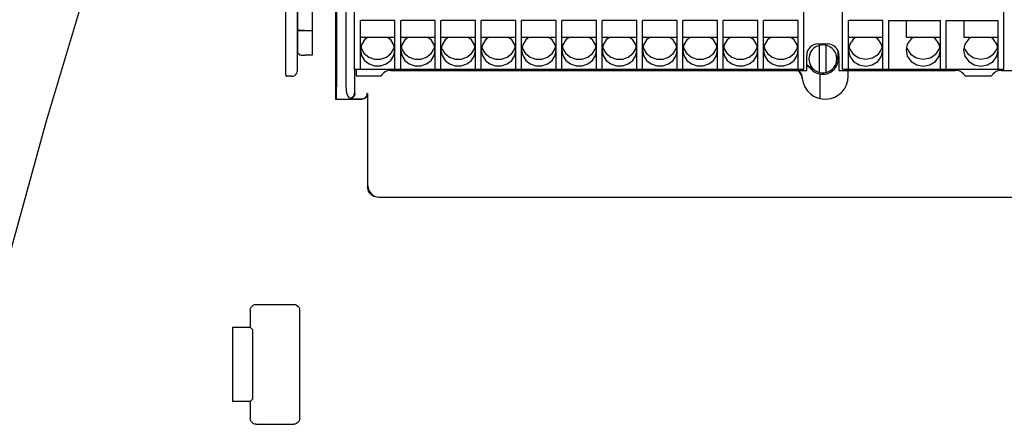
# Model space of a CAD drawing. Extents: x 20 to 400, y 160 to 434.
# Tile 16 of 20: x 246 to 288, y 319 to 336. Entities that reach past the tile are written whole.
import ezdxf

# ---------------------------------------------------------------- set-up
doc = ezdxf.new("R2010")
doc.units = 0
doc.header["$LTSCALE"] = 4.2
doc.header["$MEASUREMENT"] = 0
doc.layers.get('0').update_dxf_attribs({"linetype": 'CONTINUOUS'})

msp = doc.modelspace()

# ---------------------------------------------------------------- linework, layer by layer
at = {"linetype": 'CONTINUOUS'}
for p, q in [((259.242396, 344.150436), (259.242396, 332.859738)), ((259.286033, 340.674752), (259.286033, 333.394724)), ((259.692396, 340.674752), (259.692396, 333.394724)), ((246.69991, 331.928419), (249.045617, 339.772006)), ((257.076066, 333.908873), (257.076066, 339.310603)), ((257.584792, 334.100974), (257.584792, 339.118502)), ((260.067396, 334.159738), (260.067396, 339.159738)), ((279.567396, 334.159738), (279.567396, 339.159738)), ((281.252396, 334.159738), (281.252396, 339.159738)), ((288.252396, 334.159738), (288.252396, 339.159738)), ((257.593521, 338.359738), (257.593521, 334.859738)), ((258.22618, 338.443522), (258.22618, 334.775954)), ((260.317396, 334.159738), (260.317396, 336.279699)), ((261.817396, 336.279699), (260.317396, 336.279699)), ((261.817396, 334.159738), (261.817396, 336.279699)), ((262.067396, 334.159738), (262.067396, 336.279699)), ((263.567396, 336.279699), (262.067396, 336.279699)), ((263.567396, 334.159738), (263.567396, 336.279699)), ((263.817396, 334.159738), (263.817396, 336.279699)), ((265.317396, 336.279699), (263.817396, 336.279699)), ((265.317396, 334.159738), (265.317396, 336.279699)), ((265.567396, 334.159738), (265.567396, 336.279699)), ((267.067396, 336.279699), (265.567396, 336.279699)), ((267.067396, 334.159738), (267.067396, 336.279699)), ((267.317396, 334.159738), (267.317396, 336.279699)), ((268.817396, 336.279699), (267.317396, 336.279699)), ((268.817396, 334.159738), (268.817396, 336.279699)), ((269.067396, 334.159738), (269.067396, 336.279699)), ((270.567396, 336.279699), (269.067396, 336.279699)), ((270.567396, 334.159738), (270.567396, 336.279699)), ((270.817396, 334.159738), (270.817396, 336.279699)), ((272.317396, 336.279699), (270.817396, 336.279699)), ((272.317396, 334.159738), (272.317396, 336.279699)), ((272.567396, 334.159738), (272.567396, 336.279699)), ((274.067396, 336.279699), (272.567396, 336.279699)), ((274.067396, 334.159738), (274.067396, 336.279699)), ((274.317396, 334.159738), (274.317396, 336.279699)), ((275.817396, 336.279699), (274.317396, 336.279699)), ((275.817396, 334.159738), (275.817396, 336.279699)), ((276.067396, 334.159738), (276.067396, 336.279699)), ((277.567396, 336.279699), (276.067396, 336.279699)), ((277.567396, 334.159738), (277.567396, 336.279699)), ((277.817396, 334.159738), (277.817396, 336.279699)), ((279.317396, 336.279699), (277.817396, 336.279699)), ((279.317396, 334.159738), (279.317396, 336.279699)), ((281.502396, 334.159738), (281.502396, 336.279699)), ((283.002396, 336.279699), (281.502396, 336.279699)), ((283.002396, 334.159738), (283.002396, 336.279699)), ((283.252396, 334.159738), (283.252396, 336.279699)), ((283.252396, 336.279699), (285.502396, 336.279699)), ((284.027396, 335.540149), (284.027396, 336.276273)), ((285.502396, 334.159738), (285.502396, 336.279699)), ((285.752396, 334.159738), (285.752396, 336.279699)), ((285.752396, 336.279699), (288.002396, 336.279699)), ((286.527396, 335.540149), (286.527396, 336.276273)), ((288.002396, 334.159738), (288.002396, 336.279699)), ((257.593521, 335.834738), (258.22618, 335.834738)), ((261.792396, 335.540149), (260.342396, 335.540149)), ((263.542396, 335.540149), (262.092396, 335.540149)), ((265.292396, 335.540149), (263.842396, 335.540149)), ((267.042396, 335.540149), (265.592396, 335.540149)), ((268.792396, 335.540149), (267.342396, 335.540149)), ((270.542396, 335.540149), (269.092396, 335.540149)), ((272.292396, 335.540149), (270.842396, 335.540149)), ((274.042396, 335.540149), (272.592396, 335.540149)), ((275.792396, 335.540149), (274.342396, 335.540149)), ((277.542396, 335.540149), (276.092396, 335.540149)), ((279.292396, 335.540149), (277.842396, 335.540149)), ((282.977396, 335.540149), (281.527396, 335.540149)), ((285.477396, 335.540149), (284.027396, 335.540149)), ((287.977396, 335.540149), (286.527396, 335.540149)), ((260.341932, 335.115921), (260.360289, 335.051505)), ((261.774502, 335.051505), (261.792859, 335.115921)), ((262.091932, 335.115921), (262.110289, 335.051505)), ((263.524502, 335.051505), (263.542859, 335.115921)), ((265.274502, 335.051505), (265.292859, 335.115921)), ((265.591932, 335.115921), (265.610289, 335.051505)), ((267.024502, 335.051505), (267.042859, 335.115921)), ((267.341932, 335.115921), (267.360289, 335.051505)), ((268.774502, 335.051505), (268.792859, 335.115921)), ((269.091932, 335.115921), (269.110289, 335.051505)), ((270.524502, 335.051505), (270.542859, 335.115921)), ((270.841932, 335.115921), (270.860289, 335.051505)), ((272.274502, 335.051505), (272.292859, 335.115921)), ((272.591932, 335.115921), (272.610289, 335.051505)), ((274.024502, 335.051505), (274.042859, 335.115921)), ((274.341932, 335.115921), (274.360289, 335.051505)), ((275.774502, 335.051505), (275.792859, 335.115921)), ((276.091932, 335.115921), (276.110289, 335.051505)), ((277.524502, 335.051505), (277.542859, 335.115921)), ((277.841932, 335.115921), (277.860289, 335.051505)), ((279.274502, 335.051505), (279.292859, 335.115921)), ((280.192396, 335.259738), (280.592396, 335.259738)), ((280.242396, 334.024324), (280.242396, 335.195152)), ((280.542396, 334.024324), (280.542396, 335.195152)), ((281.528709, 335.109603), (281.545289, 335.051505)), ((282.959502, 335.051505), (282.976082, 335.109603)), ((284.028709, 335.109603), (284.045289, 335.051505)), ((285.459502, 335.051505), (285.476082, 335.109603)), ((286.528709, 335.109603), (286.545289, 335.051505)), ((287.959502, 335.051505), (287.976082, 335.109603)), ((257.673018, 334.780241), (257.593521, 334.859738)), ((258.22618, 334.775954), (257.92298, 334.775954)), ((261.645096, 334.841442), (261.774502, 335.051505)), ((263.395096, 334.841442), (263.524502, 335.051505)), ((265.145096, 334.841442), (265.274502, 335.051505)), ((266.895096, 334.841442), (267.024502, 335.051505)), ((268.645096, 334.841442), (268.774502, 335.051505)), ((270.395096, 334.841442), (270.524502, 335.051505)), ((272.145096, 334.841442), (272.274502, 335.051505)), ((273.895096, 334.841442), (274.024502, 335.051505)), ((275.645096, 334.841442), (275.774502, 335.051505)), ((277.395096, 334.841442), (277.524502, 335.051505)), ((279.145096, 334.841442), (279.274502, 335.051505)), ((279.692396, 334.109738), (279.692396, 334.759738)), ((281.038873, 334.862433), (281.032923, 334.609738)), ((281.040974, 334.967138), (281.038873, 334.862433)), ((281.063089, 334.609738), (281.063089, 334.923736)), ((281.092396, 334.759738), (281.092396, 334.109738)), ((282.801692, 334.811657), (282.959502, 335.051505)), ((285.301692, 334.811657), (285.459502, 335.051505)), ((287.801692, 334.811657), (287.959502, 335.051505)), ((279.692396, 334.336946), (279.944238, 334.110755)), ((257.330468, 333.855374), (257.126059, 333.85888)), ((260.065018, 334.159738), (260.065018, 333.137077)), ((260.067396, 334.159738), (279.567396, 334.159738)), ((260.083668, 333.118427), (260.083668, 334.159738)), ((260.142396, 334.159738), (260.142396, 333.859738)), ((261.209383, 333.859738), (260.142396, 333.859738)), ((261.642395, 334.109738), (279.692396, 334.109738)), ((279.302889, 334.109738), (279.333947, 334.081843)), ((279.332714, 334.094682), (279.31595, 334.109738)), ((280.267396, 333.954394), (280.267396, 332.88782)), ((281.092396, 334.109738), (286.142396, 334.109738)), ((281.252396, 334.159738), (288.252396, 334.159738)), ((281.492396, 333.859738), (281.492396, 334.109738)), ((287.709383, 333.859738), (286.575408, 333.859738)), ((288.142396, 334.109738), (289.142396, 334.109738)), ((260.62494, 333.1097), (260.62494, 329.092207)), ((259.277458, 332.8948), (259.242396, 332.859738)), ((259.242396, 332.859738), (260.374979, 332.859738)), ((260.366251, 332.868465), (259.833706, 332.868465)), ((244.389997, 323.574758), (246.69991, 331.928419)), ((289.659851, 328.592283), (261.124864, 328.592283)), ((261.142319, 328.609738), (289.642396, 328.609738)), ((255.791118, 323.960977), (257.427344, 323.960977)), ((255.541156, 323.711015), (255.541156, 322.965341)), ((257.677306, 323.711015), (257.677306, 319.00846)), ((254.786792, 319.754135), (254.786792, 322.965341)), ((254.786792, 322.965341), (255.541156, 322.965341)), ((255.541156, 322.965341), (255.646759, 322.859738)), ((255.646759, 319.859738), (255.646759, 322.859738)), ((255.541156, 319.754135), (254.786792, 319.754135)), ((255.541156, 319.754135), (255.646759, 319.859738)), ((255.541156, 319.754135), (255.541156, 319.00846)), ((255.791118, 318.758498), (257.427344, 318.758498))]:
    msp.add_line(p, q, dxfattribs=at)
for points in [[(260.633614, 335.540149), (260.492862, 335.431475), (260.362626, 335.223911), (260.317396, 334.987877), (260.317396, 334.987877)], [(261.817396, 334.987877), (261.772165, 335.223911), (261.641929, 335.431475), (261.501177, 335.540149), (261.501177, 335.540149)], [(262.383614, 335.540149), (262.242862, 335.431475), (262.112626, 335.223911), (262.067396, 334.987877), (262.067396, 334.987877)], [(263.567396, 334.987877), (263.522165, 335.223911), (263.391929, 335.431475), (263.251177, 335.540149), (263.251177, 335.540149)], [(264.133614, 335.540149), (263.992862, 335.431475), (263.862626, 335.223911), (263.817396, 334.987877), (263.817396, 334.987877)], [(265.317396, 334.987877), (265.272165, 335.223911), (265.141929, 335.431475), (265.001177, 335.540149), (265.001177, 335.540149)], [(265.883614, 335.540149), (265.742862, 335.431475), (265.612626, 335.223911), (265.567396, 334.987877), (265.567396, 334.987877)], [(267.067396, 334.987877), (267.022165, 335.223911), (266.891929, 335.431475), (266.751177, 335.540149), (266.751177, 335.540149)], [(267.633614, 335.540149), (267.492862, 335.431475), (267.362626, 335.223911), (267.317396, 334.987877), (267.317396, 334.987877)], [(268.817396, 334.987877), (268.772165, 335.223911), (268.641929, 335.431475), (268.501177, 335.540149), (268.501177, 335.540149)], [(269.383614, 335.540149), (269.242862, 335.431475), (269.112626, 335.223911), (269.067396, 334.987877), (269.067396, 334.987877)], [(270.567396, 334.987877), (270.522165, 335.223911), (270.391929, 335.431475), (270.251177, 335.540149), (270.251177, 335.540149)], [(271.133614, 335.540149), (270.992862, 335.431475), (270.862626, 335.223911), (270.817396, 334.987877), (270.817396, 334.987877)], [(272.317396, 334.987877), (272.272165, 335.223911), (272.141929, 335.431475), (272.001177, 335.540149), (272.001177, 335.540149)], [(272.883614, 335.540149), (272.742862, 335.431475), (272.612626, 335.223911), (272.567396, 334.987877), (272.567396, 334.987877)], [(274.067396, 334.987877), (274.022165, 335.223911), (273.891929, 335.431475), (273.751177, 335.540149), (273.751177, 335.540149)], [(274.633614, 335.540149), (274.492862, 335.431475), (274.362626, 335.223911), (274.317396, 334.987877), (274.317396, 334.987877)], [(275.817396, 334.987877), (275.772165, 335.223911), (275.641929, 335.431475), (275.501177, 335.540149), (275.501177, 335.540149)], [(276.383614, 335.540149), (276.242862, 335.431475), (276.112626, 335.223911), (276.067396, 334.987877), (276.067396, 334.987877)], [(277.567396, 334.987877), (277.522165, 335.223911), (277.391929, 335.431475), (277.251177, 335.540149), (277.251177, 335.540149)], [(278.133614, 335.540149), (277.992862, 335.431475), (277.862626, 335.223911), (277.817396, 334.987877), (277.817396, 334.987877)], [(279.317396, 334.987877), (279.272165, 335.223911), (279.141929, 335.431475), (279.001177, 335.540149), (279.001177, 335.540149)], [(281.826626, 335.540149), (281.722065, 335.475863), (281.559486, 335.251973), (281.502396, 334.987877), (281.502396, 334.987877)], [(283.002396, 334.987877), (282.945305, 335.251973), (282.782726, 335.475863), (282.678165, 335.540149), (282.678165, 335.540149)], [(284.326626, 335.540149), (284.222065, 335.475863), (284.059486, 335.251973), (284.002396, 334.987877), (284.002396, 334.987877)], [(285.502396, 334.987877), (285.445305, 335.251973), (285.282726, 335.475863), (285.178165, 335.540149), (285.178165, 335.540149)], [(286.826626, 335.540149), (286.722065, 335.475863), (286.559486, 335.251973), (286.502396, 334.987877), (286.502396, 334.987877)], [(288.002396, 334.987877), (287.945305, 335.251973), (287.782726, 335.475863), (287.678165, 335.540149), (287.678165, 335.540149)], [(280.542396, 335.195191), (280.442984, 335.211981), (280.341807, 335.211981), (280.242396, 335.195191), (280.242396, 335.195191)], [(257.673018, 334.780241), (257.682467, 334.779127), (257.707948, 334.778091), (257.747761, 334.777205), (257.79925, 334.776525), (257.858983, 334.776099), (257.92298, 334.775954), (257.92298, 334.775954)], [(260.317396, 334.987877), (260.362626, 334.751843), (260.492862, 334.544279), (260.692396, 334.390219), (260.937159, 334.308245), (261.197632, 334.308245), (261.442396, 334.390219), (261.641929, 334.544279), (261.772165, 334.751843), (261.817396, 334.987877), (261.817396, 334.987877)], [(260.360289, 335.051505), (260.489695, 334.841442), (260.689918, 334.685208), (260.936236, 334.602062), (261.198555, 334.602062), (261.444873, 334.685208), (261.645096, 334.841442), (261.645096, 334.841442)], [(262.067396, 334.987877), (262.112626, 334.751843), (262.242862, 334.544279), (262.442396, 334.390219), (262.687159, 334.308245), (262.947632, 334.308245), (263.192396, 334.390219), (263.391929, 334.544279), (263.522165, 334.751843), (263.567396, 334.987877), (263.567396, 334.987877)], [(262.110289, 335.051505), (262.239695, 334.841442), (262.439918, 334.685208), (262.686236, 334.602062), (262.948555, 334.602062), (263.194873, 334.685208), (263.395096, 334.841442), (263.395096, 334.841442)], [(263.817396, 334.987877), (263.862626, 334.751843), (263.992862, 334.544279), (264.192396, 334.390219), (264.437159, 334.308245), (264.697632, 334.308245), (264.942396, 334.390219), (265.141929, 334.544279), (265.272165, 334.751843), (265.317396, 334.987877), (265.317396, 334.987877)], [(263.860289, 335.051505), (263.989695, 334.841442), (264.189918, 334.685208), (264.436236, 334.602062), (264.698555, 334.602062), (264.944873, 334.685208), (265.145096, 334.841442), (265.145096, 334.841442)], [(265.567396, 334.987877), (265.612626, 334.751843), (265.742862, 334.544279), (265.942396, 334.390219), (266.187159, 334.308245), (266.447632, 334.308245), (266.692396, 334.390219), (266.891929, 334.544279), (267.022165, 334.751843), (267.067396, 334.987877), (267.067396, 334.987877)], [(265.610289, 335.051505), (265.739695, 334.841442), (265.939918, 334.685208), (266.186236, 334.602062), (266.448555, 334.602062), (266.694873, 334.685208), (266.895096, 334.841442), (266.895096, 334.841442)], [(267.317396, 334.987877), (267.362626, 334.751843), (267.492862, 334.544279), (267.692396, 334.390219), (267.937159, 334.308245), (268.197632, 334.308245), (268.442396, 334.390219), (268.641929, 334.544279), (268.772165, 334.751843), (268.817396, 334.987877), (268.817396, 334.987877)], [(267.360289, 335.051505), (267.489695, 334.841442), (267.689918, 334.685208), (267.936236, 334.602062), (268.198555, 334.602062), (268.444873, 334.685208), (268.645096, 334.841442), (268.645096, 334.841442)], [(269.067396, 334.987877), (269.112626, 334.751843), (269.242862, 334.544279), (269.442396, 334.390219), (269.687159, 334.308245), (269.947632, 334.308245), (270.192396, 334.390219), (270.391929, 334.544279), (270.522165, 334.751843), (270.567396, 334.987877), (270.567396, 334.987877)], [(269.110289, 335.051505), (269.239695, 334.841442), (269.439918, 334.685208), (269.686236, 334.602062), (269.948555, 334.602062), (270.194873, 334.685208), (270.395096, 334.841442), (270.395096, 334.841442)], [(270.817396, 334.987877), (270.862626, 334.751843), (270.992862, 334.544279), (271.192396, 334.390219), (271.437159, 334.308245), (271.697632, 334.308245), (271.942396, 334.390219), (272.141929, 334.544279), (272.272165, 334.751843), (272.317396, 334.987877), (272.317396, 334.987877)], [(270.860289, 335.051505), (270.989695, 334.841442), (271.189918, 334.685208), (271.436236, 334.602062), (271.698555, 334.602062), (271.944873, 334.685208), (272.145096, 334.841442), (272.145096, 334.841442)], [(272.567396, 334.987877), (272.612626, 334.751843), (272.742862, 334.544279), (272.942396, 334.390219), (273.187159, 334.308245), (273.447632, 334.308245), (273.692396, 334.390219), (273.891929, 334.544279), (274.022165, 334.751843), (274.067396, 334.987877), (274.067396, 334.987877)], [(272.610289, 335.051505), (272.739695, 334.841442), (272.939918, 334.685208), (273.186236, 334.602062), (273.448555, 334.602062), (273.694873, 334.685208), (273.895096, 334.841442), (273.895096, 334.841442)], [(274.317396, 334.987877), (274.362626, 334.751843), (274.492862, 334.544279), (274.692396, 334.390219), (274.937159, 334.308245), (275.197632, 334.308245), (275.442396, 334.390219), (275.641929, 334.544279), (275.772165, 334.751843), (275.817396, 334.987877), (275.817396, 334.987877)], [(274.360289, 335.051505), (274.489695, 334.841442), (274.689918, 334.685208), (274.936236, 334.602062), (275.198555, 334.602062), (275.444873, 334.685208), (275.645096, 334.841442), (275.645096, 334.841442)], [(276.067396, 334.987877), (276.112626, 334.751843), (276.242862, 334.544279), (276.442396, 334.390219), (276.687159, 334.308245), (276.947632, 334.308245), (277.192396, 334.390219), (277.391929, 334.544279), (277.522165, 334.751843), (277.567396, 334.987877), (277.567396, 334.987877)], [(276.110289, 335.051505), (276.239695, 334.841442), (276.439918, 334.685208), (276.686236, 334.602062), (276.948555, 334.602062), (277.194873, 334.685208), (277.395096, 334.841442), (277.395096, 334.841442)], [(277.817396, 334.987877), (277.862626, 334.751843), (277.992862, 334.544279), (278.192396, 334.390219), (278.437159, 334.308245), (278.697632, 334.308245), (278.942396, 334.390219), (279.141929, 334.544279), (279.272165, 334.751843), (279.317396, 334.987877), (279.317396, 334.987877)], [(277.860289, 335.051505), (277.989695, 334.841442), (278.189918, 334.685208), (278.436236, 334.602062), (278.698555, 334.602062), (278.944873, 334.685208), (279.145096, 334.841442), (279.145096, 334.841442)], [(281.502396, 334.987877), (281.559486, 334.723781), (281.722065, 334.499891), (281.965383, 334.350293), (282.252396, 334.297761), (282.539408, 334.350293), (282.782726, 334.499891), (282.945305, 334.723781), (283.002396, 334.987877), (283.002396, 334.987877)], [(281.545289, 335.051505), (281.7031, 334.811657), (281.952846, 334.648861), (282.252396, 334.591427), (282.551945, 334.648861), (282.801692, 334.811657), (282.801692, 334.811657)], [(284.002396, 334.987877), (284.059486, 334.723781), (284.222065, 334.499891), (284.465383, 334.350293), (284.752396, 334.297761), (285.039408, 334.350293), (285.282726, 334.499891), (285.445305, 334.723781), (285.502396, 334.987877), (285.502396, 334.987877)], [(284.045289, 335.051505), (284.2031, 334.811657), (284.452846, 334.648861), (284.752396, 334.591427), (285.051945, 334.648861), (285.301692, 334.811657), (285.301692, 334.811657)], [(286.502396, 334.987877), (286.559486, 334.723781), (286.722065, 334.499891), (286.965383, 334.350293), (287.252396, 334.297761), (287.539408, 334.350293), (287.782726, 334.499891), (287.945305, 334.723781), (288.002396, 334.987877), (288.002396, 334.987877)], [(286.545289, 335.051505), (286.7031, 334.811657), (286.952846, 334.648861), (287.252396, 334.591427), (287.551945, 334.648861), (287.801692, 334.811657), (287.801692, 334.811657)], [(279.964394, 334.133198), (279.772148, 334.297855), (279.692396, 334.366645), (279.692396, 334.366645)], [(257.076066, 333.908873), (257.078339, 333.894095), (257.085175, 333.880325), (257.095924, 333.869241), (257.109758, 333.861812), (257.126059, 333.85888), (257.126059, 333.85888)], [(257.330468, 333.855374), (257.40619, 333.865409), (257.469902, 333.893891), (257.520548, 333.935995), (257.556887, 333.987605), (257.578013, 334.043755), (257.584792, 334.100974), (257.584792, 334.100974)], [(279.332714, 334.094682), (279.396, 334.026148), (279.445505, 333.946965), (279.479414, 333.86002), (279.496588, 333.768263), (279.496588, 333.768263)], [(279.497412, 333.759702), (279.479752, 333.850278), (279.445766, 333.936053), (279.396598, 334.01414), (279.333947, 334.081843), (279.333947, 334.081843)], [(280.242396, 334.024285), (280.341807, 334.007495), (280.442984, 334.007495), (280.542396, 334.024285), (280.542396, 334.024285)], [(259.277458, 332.8948), (259.279375, 332.908981), (259.28119, 332.946987), (259.282815, 333.006951), (259.28417, 333.085929), (259.285188, 333.180047), (259.285819, 333.284689), (259.286033, 333.394724), (259.286033, 333.394724)], [(259.692396, 333.394724), (259.695692, 333.304316), (259.705536, 333.216477), (259.721818, 333.133676), (259.744279, 333.058741), (259.77244, 332.994641), (259.80554, 332.94433), (259.80554, 332.94433)], [(259.80554, 332.94433), (259.846515, 332.911381), (259.888434, 332.908334), (259.888434, 332.908334)], [(260.083668, 333.118427), (260.07515, 333.053723), (260.05018, 332.993437), (260.01046, 332.941673), (259.958696, 332.901953), (259.89841, 332.876983), (259.833706, 332.868465), (259.833706, 332.868465)], [(259.888434, 332.908334), (259.91853, 332.918942), (259.945894, 332.932566), (259.970655, 332.948907), (259.992903, 332.967813), (260.012671, 332.98928), (260.029887, 333.013429), (260.044338, 333.040522), (260.05554, 333.070779), (260.062676, 333.103785), (260.065018, 333.137077), (260.065018, 333.137077)], [(260.366251, 332.868465), (260.430955, 332.876983), (260.491241, 332.901953), (260.543005, 332.941673), (260.582725, 332.993437), (260.607695, 333.053723), (260.616213, 333.118427), (260.616213, 333.118427)], [(260.62494, 333.1097), (260.616423, 333.044996), (260.591452, 332.98471), (260.551733, 332.932945), (260.499969, 332.893226), (260.439683, 332.868256), (260.374979, 332.859738), (260.374979, 332.859738)], [(261.124864, 328.592283), (261.013604, 328.604818), (260.907936, 328.641791), (260.813153, 328.701345), (260.734003, 328.780496), (260.674449, 328.875278), (260.637475, 328.980946), (260.62494, 329.092207), (260.62494, 329.092207)], [(260.642396, 329.109662), (260.654931, 328.998401), (260.691904, 328.892733), (260.751458, 328.797951), (260.830608, 328.7188), (260.925391, 328.659246), (261.031059, 328.622273), (261.142319, 328.609738), (261.142319, 328.609738)], [(255.541156, 323.711015), (255.549674, 323.775719), (255.574644, 323.836005), (255.614364, 323.88777), (255.666128, 323.927489), (255.726414, 323.952459), (255.791118, 323.960977), (255.791118, 323.960977)], [(257.427344, 323.960977), (257.492048, 323.952459), (257.552334, 323.927489), (257.604098, 323.88777), (257.643818, 323.836005), (257.668788, 323.775719), (257.677306, 323.711015), (257.677306, 323.711015)], [(255.791118, 318.758498), (255.726414, 318.767016), (255.666128, 318.791986), (255.614364, 318.831706), (255.574644, 318.88347), (255.549674, 318.943756), (255.541156, 319.00846), (255.541156, 319.00846)], [(257.677306, 319.00846), (257.668788, 318.943756), (257.643818, 318.88347), (257.604098, 318.831706), (257.552334, 318.791986), (257.492048, 318.767016), (257.427344, 318.758498), (257.427344, 318.758498)]]:
    msp.add_lwpolyline(points, dxfattribs=at)
for centre, radius, start, end in [((257.892396, 344.609738), 8.75, 268.011446, 270), ((280.192395, 334.759738), 0.5, 89.999957, 180.000043), ((280.392396, 334.609738), 0.604326, 104.3651, 255.635014), ((280.392396, 334.609738), 0.604326, 284.3651, 75.635014), ((280.592396, 334.759738), 0.5, 0, 90.000043), ((280.392396, 334.609738), 0.670693, 228.071608, 0), ((261.642395, 333.609738), 0.5, 90, 150.000025), ((280.492396, 333.859738), 1, 185.741211, 0), ((286.142396, 333.609738), 0.5, 29.999975, 90.000043), ((288.142395, 333.609738), 0.5, 89.999957, 150.000025)]:
    msp.add_arc(centre, radius, start, end, dxfattribs=at)

doc.saveas('drawing.dxf')
